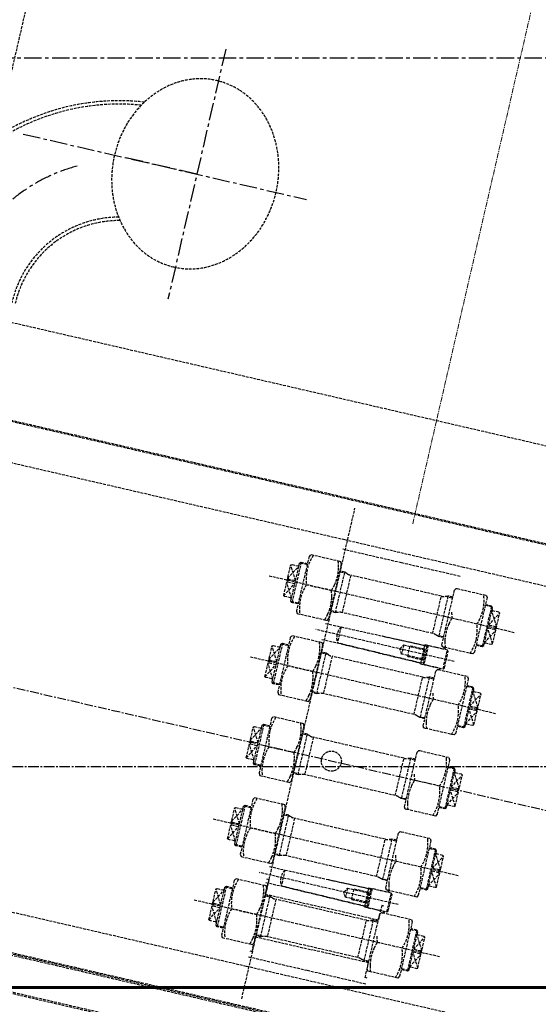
# Model space of a CAD drawing. Header units: millimetres. Extents: x -50096 to 615650, y 194565 to 243945.
# Tile 56 of 256: x 228312 to 229260, y 221228 to 223028. Entities that reach past the tile are written whole.
import ezdxf

# ---------------------------------------------------------------- set-up
doc = ezdxf.new("R2010")
doc.units = ezdxf.units.MM
for name, pattern in [('AM_DIN_F_W050', [6.25, 4.75, -1.5]), ('CENTER2', [28.575, 19.05, -3.175, 3.175, -3.175]), ('ГТО-1 Пунктир', [7, 5, -2]), ('осевая', [50.8, 31.75, -6.35, 6.35, -6.35])]:
    doc.linetypes.add(name, pattern=pattern)
for name, color, linetype, lineweight in [('AM_3', 6, 'AM_DIN_F_W050', 25), ('ГТО-2_Бетон_060', 3, 'Continuous', 60), ('ГТО-2_Осевая', 7, 'осевая', 25), ('ГТО-2_Оси_025', 6, 'осевая', 25), ('ГТО-2_Размеры_035', 2, 'Continuous', 35), ('ОГОС_Пунктир_025', 151, 'ГТО-1 Пунктир', 25), ('ОГСО_Оси_025', 7, 'осевая', 25), ('ОЗиМ_ось', 6, 'осевая', 25)]:
    doc.layers.add(name, color=color, linetype=linetype, lineweight=lineweight)
doc.layers.add('ГТО-2_Штриховка_018', color=7, linetype='Continuous', lineweight=18, true_color=0x6b6b6b)
doc.layers.add('ОЗиМ Оси', color=4, linetype='CENTER2')

# ---------------------------------------------------------------- blocks, each defined once
blk = doc.blocks.new('ОГСО_Затвор_План')
at = {"layer": 'AM_3'}
blk.add_circle((-43.4, 0), 18.3, dxfattribs=at)
at = {"layer": 'ГТО-2_Оси_025', "ltscale": 0.5}
blk.add_line((1439.7, 0), (-1270.3, 0), dxfattribs=at)
at = {"layer": 'ОГОС_Пунктир_025'}
for p, q in [((-794.6, 650), (949.7, 650)), ((1140.2, 475), (-794.6, 475)), ((1142.2, 473), (-794.6, 473)), ((-105.3, -460), (-105.3, 460)), ((-110.3, 400), (109.7, 400)), ((109.7, 400), (1142.2, 400)), ((-110.3, 382.5), (-0.3, 382.5)), ((-0.3, 382.5), (109.7, 382.5)), ((-178.8, 342), (-178.8, 266)), ((-97.1, 266), (-97.1, 342)), ((96.5, 342), (96.5, 266)), ((178.2, 342), (178.2, 266)), ((-196.3, 307.8), (-181.3, 334)), ((-181.3, 306.6), (-196.3, 333)), ((-181.3, 334), (-181.3, 336)), ((-181.3, 272), (-181.3, 334)), ((-180.4, 340.4), (-168.3, 340.4)), ((-92.6, 340.4), (-106.3, 340.4)), ((-85.3, 339), (-85.3, 269)), ((84.7, 269), (84.7, 339)), ((92, 340.4), (105.7, 340.4)), ((179.8, 340.4), (167.7, 340.4)), ((180.7, 334), (180.7, 336)), ((195.7, 307.8), (180.7, 334)), ((180.7, 272), (180.7, 334)), ((180.7, 306.6), (195.7, 333)), ((-194.3, 301.4), (-194.3, 306.6)), ((193.7, 301.4), (193.7, 306.6)), ((229.7, 304), (-230.3, 304)), ((-196.3, 275), (-181.3, 301.4)), ((-181.3, 274), (-196.3, 300.2)), ((-160.2, 304), (-113.4, 304)), ((159.6, 304), (112.8, 304)), ((195.7, 275), (180.7, 301.4)), ((180.7, 274), (195.7, 300.2)), ((-180.4, 267.6), (-181.3, 268.5)), ((-178.8, 266), (-180.4, 267.6)), ((-168.3, 267.6), (-180.4, 267.6)), ((-168.3, 266), (-178.8, 266)), ((-92.6, 267.6), (-106.3, 267.6)), ((92, 267.6), (105.7, 267.6)), ((167.7, 267.6), (179.8, 267.6)), ((167.7, 266), (178.2, 266)), ((178.2, 266), (179.8, 267.6)), ((179.8, 267.6), (180.7, 268.5)), ((-81.3, 243), (-81.3, 213)), ((37.7, 236.6), (37.7, 219.4)), ((49.7, 238), (77.4, 238)), ((49.7, 218), (49.7, 238)), ((75.7, 211.4), (75.7, 244.6)), ((76.6, 236.6), (76.6, 219.4)), ((77.7, 217.5), (77.7, 238.5)), ((81.7, 245.5), (81.7, 210.5)), ((117.7, 210.5), (117.7, 245.5)), ((134.7, 228), (-125.3, 228)), ((49.7, 218), (77.4, 218)), ((-196.3, 155.8), (-181.3, 182)), ((-181.3, 154.6), (-196.3, 181)), ((-181.3, 182), (-181.3, 184)), ((-181.3, 120), (-181.3, 182)), ((-180.4, 188.4), (-168.3, 188.4)), ((-178.8, 190), (-178.8, 114)), ((-92.6, 188.4), (-106.3, 188.4)), ((-97.1, 114), (-97.1, 190)), ((-85.3, 187), (-85.3, 117)), ((84.7, 117), (84.7, 187)), ((92, 188.4), (105.7, 188.4)), ((96.5, 190), (96.5, 114)), ((179.8, 188.4), (167.7, 188.4)), ((178.2, 190), (178.2, 114)), ((180.7, 182), (180.7, 184)), ((195.7, 155.8), (180.7, 182)), ((180.7, 120), (180.7, 182)), ((180.7, 154.6), (195.7, 181)), ((229.7, 152), (-230.3, 152)), ((-196.3, 123), (-181.3, 149.4)), ((-181.3, 122), (-196.3, 148.2)), ((-194.3, 149.4), (-194.3, 154.6)), ((-160.2, 152), (-113.4, 152)), ((159.6, 152), (112.8, 152)), ((195.7, 123), (180.7, 149.4)), ((180.7, 122), (195.7, 148.2)), ((193.7, 149.4), (193.7, 154.6)), ((-180.4, 115.6), (-181.3, 116.5)), ((-178.8, 114), (-180.4, 115.6)), ((-168.3, 115.6), (-180.4, 115.6)), ((-168.3, 114), (-178.8, 114)), ((-92.6, 115.6), (-106.3, 115.6)), ((92, 115.6), (105.7, 115.6)), ((167.7, 115.6), (179.8, 115.6)), ((167.7, 114), (178.2, 114)), ((178.2, 114), (179.8, 115.6)), ((179.8, 115.6), (180.7, 116.5)), ((-180.4, 36.4), (-168.3, 36.4)), ((-178.8, 38), (-178.8, -38)), ((-92.6, 36.4), (-106.3, 36.4)), ((-97.1, -38), (-97.1, 38)), ((92, 36.4), (105.7, 36.4)), ((96.5, 38), (96.5, -38)), ((179.8, 36.4), (167.7, 36.4)), ((178.2, 38), (178.2, -38)), ((-196.3, 3.8), (-181.3, 30)), ((-181.3, 2.6), (-196.3, 29)), ((-181.3, 30), (-181.3, 32)), ((-181.3, -32), (-181.3, 30)), ((-85.3, 35), (-85.3, -35)), ((84.7, -35), (84.7, 35)), ((180.7, 30), (180.7, 32)), ((195.7, 3.8), (180.7, 30)), ((180.7, -32), (180.7, 30)), ((180.7, 2.6), (195.7, 29)), ((-194.3, -2.6), (-194.3, 2.6)), ((193.7, -2.6), (193.7, 2.6)), ((-196.3, -29), (-181.3, -2.6)), ((-181.3, -30), (-196.3, -3.8)), ((-160.2, 0), (-113.4, 0)), ((159.6, 0), (112.8, 0)), ((195.7, -29), (180.7, -2.6)), ((180.7, -30), (195.7, -3.8)), ((-180.4, -36.4), (-181.3, -35.5)), ((179.8, -36.4), (180.7, -35.5)), ((-178.8, -38), (-180.4, -36.4)), ((-168.3, -36.4), (-180.4, -36.4)), ((-168.3, -38), (-178.8, -38)), ((-92.6, -36.4), (-106.3, -36.4)), ((92, -36.4), (105.7, -36.4)), ((167.7, -36.4), (179.8, -36.4)), ((167.7, -38), (178.2, -38)), ((178.2, -38), (179.8, -36.4)), ((-196.3, -148.2), (-181.3, -122)), ((-181.3, -149.4), (-196.3, -123)), ((-181.3, -122), (-181.3, -120)), ((-181.3, -184), (-181.3, -122)), ((-180.4, -115.6), (-168.3, -115.6)), ((-178.8, -114), (-178.8, -190)), ((-92.6, -115.6), (-106.3, -115.6)), ((-97.1, -190), (-97.1, -114)), ((-85.3, -117), (-85.3, -187)), ((84.7, -187), (84.7, -117)), ((92, -115.6), (105.7, -115.6)), ((96.5, -114), (96.5, -190)), ((179.8, -115.6), (167.7, -115.6)), ((178.2, -114), (178.2, -190)), ((180.7, -122), (180.7, -120)), ((195.7, -148.2), (180.7, -122)), ((180.7, -184), (180.7, -122)), ((180.7, -149.4), (195.7, -123)), ((229.7, -152), (-230.3, -152)), ((-196.3, -181), (-181.3, -154.6)), ((-181.3, -182), (-196.3, -155.8)), ((-194.3, -154.6), (-194.3, -149.4)), ((-160.2, -152), (-113.4, -152)), ((159.6, -152), (112.8, -152)), ((195.7, -181), (180.7, -154.6)), ((180.7, -182), (195.7, -155.8)), ((193.7, -154.6), (193.7, -149.4)), ((-180.4, -188.4), (-181.3, -187.5)), ((-178.8, -190), (-180.4, -188.4)), ((-168.3, -188.4), (-180.4, -188.4)), ((-168.3, -190), (-178.8, -190)), ((-92.6, -188.4), (-106.3, -188.4)), ((92, -188.4), (105.7, -188.4)), ((167.7, -188.4), (179.8, -188.4)), ((167.7, -190), (178.2, -190)), ((178.2, -190), (179.8, -188.4)), ((179.8, -188.4), (180.7, -187.5)), ((-81.3, -213), (-81.3, -243)), ((75.7, -244.6), (75.7, -211.4)), ((81.7, -210.5), (81.7, -245.5)), ((117.7, -245.5), (117.7, -210.5)), ((134.7, -228), (-125.3, -228)), ((37.7, -219.4), (37.7, -236.6)), ((49.7, -218), (77.4, -218)), ((49.7, -238), (49.7, -218)), ((76.6, -219.4), (76.6, -236.6)), ((77.7, -238.5), (77.7, -217.5)), ((49.7, -238), (77.4, -238)), ((-180.4, -267.6), (-168.3, -267.6)), ((-178.8, -266), (-178.8, -342)), ((-92.6, -267.6), (-106.3, -267.6)), ((-97.1, -342), (-97.1, -266)), ((-85.3, -269), (-85.3, -339)), ((84.7, -339), (84.7, -269)), ((92, -267.6), (105.7, -267.6)), ((96.5, -266), (96.5, -342)), ((179.8, -267.6), (167.7, -267.6)), ((178.2, -266), (178.2, -342)), ((-196.3, -300.2), (-181.3, -274)), ((-181.3, -301.4), (-196.3, -275)), ((-181.3, -274), (-181.3, -272)), ((-181.3, -336), (-181.3, -274)), ((180.7, -274), (180.7, -272)), ((195.7, -300.2), (180.7, -274)), ((180.7, -336), (180.7, -274)), ((180.7, -301.4), (195.7, -275)), ((229.7, -304), (-230.3, -304)), ((-194.3, -306.6), (-194.3, -301.4)), ((-160.2, -304), (-113.4, -304)), ((159.6, -304), (112.8, -304)), ((193.7, -306.6), (193.7, -301.4)), ((-196.3, -333), (-181.3, -306.6)), ((-181.3, -334), (-196.3, -307.8)), ((195.7, -333), (180.7, -306.6)), ((180.7, -334), (195.7, -307.8)), ((-180.4, -340.4), (-181.3, -339.5)), ((-178.8, -342), (-180.4, -340.4)), ((-168.3, -340.4), (-180.4, -340.4)), ((-92.6, -340.4), (-106.3, -340.4)), ((92, -340.4), (105.7, -340.4)), ((167.7, -340.4), (179.8, -340.4)), ((178.2, -342), (179.8, -340.4)), ((179.8, -340.4), (180.7, -339.5)), ((-168.3, -342), (-178.8, -342)), ((167.7, -342), (178.2, -342)), ((-110.3, -382.5), (-0.3, -382.5)), ((-0.3, -382.5), (109.7, -382.5)), ((-110.3, -400), (109.7, -400)), ((109.7, -400), (1142.2, -400)), ((1142.2, -473), (-794.6, -473)), ((1140.2, -475), (-794.6, -475)), ((-794.6, -477), (1142.2, -477)), ((1142.2, -543), (-794.6, -543))]:
    blk.add_line(p, q, dxfattribs=at)
for points in [[(-794.6, 400), (-110.3, 400)], [(-110.3, 359), (-165.1, 359), (-167.3, 355.2), (-167.3, 252.8), (-165.1, 249), (-110.3, 249)], [(-110.3, 249), (-108.5, 249), (-106.3, 252.8), (-106.3, 355.2), (-108.5, 359), (-110.3, 359)], [(109.7, 249), (107.9, 249), (105.7, 252.8), (105.7, 355.2), (107.9, 359), (109.7, 359)], [(109.7, 359), (164.5, 359), (166.7, 355.2), (166.7, 252.8), (164.5, 249), (109.7, 249)], [(-196.3, 307.8), (-194.3, 306.6), (-181.3, 306.6)], [(195.7, 307.8), (193.7, 306.6), (180.7, 306.6)], [(-196.3, 300.2), (-194.3, 301.4), (-181.3, 301.4)], [(195.7, 300.2), (193.7, 301.4), (180.7, 301.4)], [(-110.3, 243), (-81.3, 243), (75.7, 244.6), (75.7, 246), (109.7, 246)], [(79.7, 217.5), (77.7, 217.5), (76.6, 219.4), (37.7, 219.4), (32.7, 228), (37.7, 236.6), (76.6, 236.6), (77.7, 238.5), (79.7, 238.5)], [(109.7, 245.5), (81.7, 245.5), (79.7, 243.5), (79.7, 212.5), (81.7, 210.5), (109.7, 210.5)], [(109.7, 249.7), (113.7, 245.5)], [(109.7, 210.5), (117.7, 210.5), (119.7, 212.5), (119.7, 243.5), (117.7, 245.5), (109.7, 245.5)], [(-110.3, 207), (-165.1, 207), (-167.3, 203.2), (-167.3, 100.8), (-165.1, 97), (-110.3, 97)], [(-110.3, 213), (-81.3, 213), (75.7, 211.4), (75.7, 210), (109.7, 210)], [(-110.3, 97), (-108.5, 97), (-106.3, 100.8), (-106.3, 203.2), (-108.5, 207), (-110.3, 207)], [(109.7, 97), (107.9, 97), (105.7, 100.8), (105.7, 203.2), (107.9, 207), (109.7, 207)], [(109.7, 206.3), (113.7, 210.5)], [(109.7, 207), (164.5, 207), (166.7, 203.2), (166.7, 100.8), (164.5, 97), (109.7, 97)], [(-196.3, 155.8), (-194.3, 154.6), (-181.3, 154.6)], [(-196.3, 148.2), (-194.3, 149.4), (-181.3, 149.4)], [(195.7, 155.8), (193.7, 154.6), (180.7, 154.6)], [(195.7, 148.2), (193.7, 149.4), (180.7, 149.4)], [(-110.3, 55), (-165.1, 55), (-167.3, 51.2), (-167.3, -51.2), (-165.1, -55), (-110.3, -55)], [(-110.3, -55), (-108.5, -55), (-106.3, -51.2), (-106.3, 51.2), (-108.5, 55), (-110.3, 55)], [(109.7, -55), (107.9, -55), (105.7, -51.2), (105.7, 51.2), (107.9, 55), (109.7, 55)], [(109.7, 55), (164.5, 55), (166.7, 51.2), (166.7, -51.2), (164.5, -55), (109.7, -55)], [(-196.3, 3.8), (-194.3, 2.6), (-181.3, 2.6)], [(195.7, 3.8), (193.7, 2.6), (180.7, 2.6)], [(-196.3, -3.8), (-194.3, -2.6), (-181.3, -2.6)], [(195.7, -3.8), (193.7, -2.6), (180.7, -2.6)], [(-110.3, -97), (-165.1, -97), (-167.3, -100.8), (-167.3, -203.2), (-165.1, -207), (-110.3, -207)], [(-110.3, -207), (-108.5, -207), (-106.3, -203.2), (-106.3, -100.8), (-108.5, -97), (-110.3, -97)], [(109.7, -207), (107.9, -207), (105.7, -203.2), (105.7, -100.8), (107.9, -97), (109.7, -97)], [(109.7, -97), (164.5, -97), (166.7, -100.8), (166.7, -203.2), (164.5, -207), (109.7, -207)], [(-196.3, -148.2), (-194.3, -149.4), (-181.3, -149.4)], [(-196.3, -155.8), (-194.3, -154.6), (-181.3, -154.6)], [(195.7, -148.2), (193.7, -149.4), (180.7, -149.4)], [(195.7, -155.8), (193.7, -154.6), (180.7, -154.6)], [(-110.3, -213), (-81.3, -213), (75.7, -211.4), (75.7, -210), (109.7, -210)], [(109.7, -210.5), (81.7, -210.5), (79.7, -212.5), (79.7, -243.5), (81.7, -245.5), (109.7, -245.5)], [(109.7, -206.3), (113.7, -210.5)], [(109.7, -245.5), (117.7, -245.5), (119.7, -243.5), (119.7, -212.5), (117.7, -210.5), (109.7, -210.5)], [(79.7, -238.5), (77.7, -238.5), (76.6, -236.6), (37.7, -236.6), (32.7, -228), (37.7, -219.4), (76.6, -219.4), (77.7, -217.5), (79.7, -217.5)], [(-110.3, -249), (-165.1, -249), (-167.3, -252.8), (-167.3, -355.2), (-165.1, -359), (-110.3, -359)], [(-110.3, -236.5), (-106.3, -236.5), (-106.3, -264), (-0.3, -264)], [(-110.3, -243), (-81.3, -243), (75.7, -244.6), (75.7, -246), (109.7, -246)], [(-110.3, -359), (-108.5, -359), (-106.3, -355.2), (-106.3, -252.8), (-108.5, -249), (-110.3, -249)], [(109.7, -236.5), (105.7, -236.5), (105.7, -264), (-0.3, -264)], [(109.7, -359), (107.9, -359), (105.7, -355.2), (105.7, -252.8), (107.9, -249), (109.7, -249)], [(109.7, -249.7), (113.7, -245.5)], [(109.7, -249), (164.5, -249), (166.7, -252.8), (166.7, -355.2), (164.5, -359), (109.7, -359)], [(-196.3, -300.2), (-194.3, -301.4), (-181.3, -301.4)], [(195.7, -300.2), (193.7, -301.4), (180.7, -301.4)], [(-196.3, -307.8), (-194.3, -306.6), (-181.3, -306.6)], [(195.7, -307.8), (193.7, -306.6), (180.7, -306.6)], [(-110.3, -371.5), (-106.3, -371.5), (-106.3, -344), (-0.3, -344)], [(109.7, -371.5), (105.7, -371.5), (105.7, -344), (-0.3, -344)], [(-794.6, -400), (-110.3, -400)], [(-794.6, -545), (1140.2, -545), (1142.2, -543), (1142.2, -477), (1140.2, -475), (-794.6, -475)]]:
    blk.add_lwpolyline(points, dxfattribs=at)
for points in [[(-168.3, 266), (-178.8, 266), (-181.3, 268.5), (-181.3, 272, 0.414214), (-183.3, 274), (-194.3, 274), (-196.3, 275), (-196.3, 333), (-194.3, 334), (-183.3, 334, 0.414214), (-181.3, 336), (-181.3, 339.5), (-178.8, 342), (-168.3, 342)], [(-160.2, 249, -0.178979), (-160.2, 304, -0.178979), (-160.2, 359)], [(-110.3, 348.3, 0.035103), (-113.4, 359)], [(-110.3, 314.7, 0.107335), (-110.3, 348.3)], [(105.7, 342), (96.5, 342), (91.5, 340.2, -0.087489), (84.7, 339), (-85.3, 339, -0.087489), (-92.1, 340.2), (-97.1, 342), (-106.3, 342)], [(159.6, 249, 0.178979), (159.6, 304, 0.178979), (159.6, 359)], [(167.7, 266), (178.2, 266), (180.7, 268.5), (180.7, 272, -0.414214), (182.7, 274), (193.7, 274), (195.7, 275), (195.7, 333), (193.7, 334), (182.7, 334, -0.414214), (180.7, 336), (180.7, 339.5), (178.2, 342), (167.7, 342)], [(-110.3, 293.3, 0.035103), (-113.4, 304, 0.035103), (-110.3, 314.7, 0.014588)], [(109.7, 293.3, -0.035103), (112.8, 304, -0.035103), (109.7, 314.7, -0.014588)], [(-110.3, 259.7, 0.107335), (-110.3, 293.3, 0.134219)], [(109.7, 259.7, -0.107335), (109.7, 293.3, -0.134219)], [(-113.4, 249, 0.035103), (-110.3, 259.7, 0.016745)], [(-113.4, 249, 0.035103), (-110.3, 259.7, 0.016745)], [(105.7, 266), (96.5, 266), (91.5, 267.8, 0.087489), (84.7, 269), (-85.3, 269, 0.087489), (-92.1, 267.8), (-97.1, 266), (-106.3, 266)], [(112.8, 249, -0.035103), (109.7, 259.7, -0.016745)], [(112.8, 249, -0.035103), (109.7, 259.7, -0.016745)], [(-0.3, 243.8), (75.7, 244.6), (79.7, 243.5), (79.7, 212.5), (75.7, 211.4), (-81.3, 213, -0.131657), (-85.3, 228, -0.131657), (-81.3, 243), (-0.3, 243.8)], [(-160.2, 97, -0.178979), (-160.2, 152, -0.178979), (-160.2, 207)], [(-110.3, 196.3, 0.035103), (-113.4, 207)], [(159.6, 97, 0.178979), (159.6, 152, 0.178979), (159.6, 207)], [(-168.3, 114), (-178.8, 114), (-181.3, 116.5), (-181.3, 120, 0.414214), (-183.3, 122), (-194.3, 122), (-196.3, 123), (-196.3, 181), (-194.3, 182), (-183.3, 182, 0.414214), (-181.3, 184), (-181.3, 187.5), (-178.8, 190), (-168.3, 190)], [(-110.3, 162.7, 0.107335), (-110.3, 196.3)], [(105.7, 190), (96.5, 190), (91.5, 188.2, -0.087489), (84.7, 187), (-85.3, 187, -0.087489), (-92.1, 188.2), (-97.1, 190), (-106.3, 190)], [(167.7, 114), (178.2, 114), (180.7, 116.5), (180.7, 120, -0.414214), (182.7, 122), (193.7, 122), (195.7, 123), (195.7, 181), (193.7, 182), (182.7, 182, -0.414214), (180.7, 184), (180.7, 187.5), (178.2, 190), (167.7, 190)], [(-110.3, 141.3, 0.035103), (-113.4, 152, 0.035103), (-110.3, 162.7, 0.014588)], [(109.7, 141.3, -0.035103), (112.8, 152, -0.035103), (109.7, 162.7, -0.014588)], [(-110.3, 107.7, 0.107335), (-110.3, 141.3, 0.134219)], [(109.7, 107.7, -0.107335), (109.7, 141.3, -0.134219)], [(105.7, 114), (96.5, 114), (91.5, 115.8, 0.087489), (84.7, 117), (-85.3, 117, 0.087489), (-92.1, 115.8), (-97.1, 114), (-106.3, 114)], [(-113.4, 97, 0.035103), (-110.3, 107.7, 0.016745)], [(112.8, 97, -0.035103), (109.7, 107.7, -0.016745)], [(-160.2, -55, -0.178979), (-160.2, 0, -0.178979), (-160.2, 55)], [(-110.3, 44.3, 0.035103), (-113.4, 55)], [(159.6, -55, 0.178979), (159.6, 0, 0.178979), (159.6, 55)], [(-168.3, -38), (-178.8, -38), (-181.3, -35.5), (-181.3, -32, 0.414214), (-183.3, -30), (-194.3, -30), (-196.3, -29), (-196.3, 29), (-194.3, 30), (-183.3, 30, 0.414214), (-181.3, 32), (-181.3, 35.5), (-178.8, 38), (-168.3, 38)], [(-110.3, 10.7, 0.107335), (-110.3, 44.3)], [(105.7, 38), (96.5, 38), (91.5, 36.2, -0.087489), (84.7, 35), (-85.3, 35, -0.087489), (-92.1, 36.2), (-97.1, 38), (-106.3, 38)], [(167.7, -38), (178.2, -38), (180.7, -35.5), (180.7, -32, -0.414214), (182.7, -30), (193.7, -30), (195.7, -29), (195.7, 29), (193.7, 30), (182.7, 30, -0.414214), (180.7, 32), (180.7, 35.5), (178.2, 38), (167.7, 38)], [(-110.3, -10.7, 0.035103), (-113.4, 0, 0.035103), (-110.3, 10.7, 0.014588)], [(109.7, -10.7, -0.035103), (112.8, 0, -0.035103), (109.7, 10.7, -0.014588)], [(-110.3, -44.3, 0.107335), (-110.3, -10.7, 0.134219)], [(109.7, -44.3, -0.107335), (109.7, -10.7, -0.134219)], [(105.7, -38), (96.5, -38), (91.5, -36.2, 0.087489), (84.7, -35), (-85.3, -35, 0.087489), (-92.1, -36.2), (-97.1, -38), (-106.3, -38)], [(-113.4, -55, 0.035103), (-110.3, -44.3, 0.016745)], [(112.8, -55, -0.035103), (109.7, -44.3, -0.016745)], [(-160.2, -207, -0.178979), (-160.2, -152, -0.178979), (-160.2, -97)], [(-110.3, -107.7, 0.035103), (-113.4, -97)], [(-110.3, -141.3, 0.107335), (-110.3, -107.7)], [(159.6, -207, 0.178979), (159.6, -152, 0.178979), (159.6, -97)], [(-168.3, -190), (-178.8, -190), (-181.3, -187.5), (-181.3, -184, 0.414214), (-183.3, -182), (-194.3, -182), (-196.3, -181), (-196.3, -123), (-194.3, -122), (-183.3, -122, 0.414214), (-181.3, -120), (-181.3, -116.5), (-178.8, -114), (-168.3, -114)], [(105.7, -114), (96.5, -114), (91.5, -115.8, -0.087489), (84.7, -117), (-85.3, -117, -0.087489), (-92.1, -115.8), (-97.1, -114), (-106.3, -114)], [(167.7, -190), (178.2, -190), (180.7, -187.5), (180.7, -184, -0.414214), (182.7, -182), (193.7, -182), (195.7, -181), (195.7, -123), (193.7, -122), (182.7, -122, -0.414214), (180.7, -120), (180.7, -116.5), (178.2, -114), (167.7, -114)], [(-110.3, -162.7, 0.035103), (-113.4, -152, 0.035103), (-110.3, -141.3, 0.014588)], [(109.7, -162.7, -0.035103), (112.8, -152, -0.035103), (109.7, -141.3, -0.014588)], [(-110.3, -196.3, 0.107335), (-110.3, -162.7, 0.134219)], [(109.7, -196.3, -0.107335), (109.7, -162.7, -0.134219)], [(-113.4, -207, 0.035103), (-110.3, -196.3, 0.016745)], [(105.7, -190), (96.5, -190), (91.5, -188.2, 0.087489), (84.7, -187), (-85.3, -187, 0.087489), (-92.1, -188.2), (-97.1, -190), (-106.3, -190)], [(112.8, -207, -0.035103), (109.7, -196.3, -0.016745)], [(-0.3, -212.2), (75.7, -211.4), (79.7, -212.5), (79.7, -243.5), (75.7, -244.6), (-81.3, -243, -0.131657), (-85.3, -228, -0.131657), (-81.3, -213), (-0.3, -212.2)], [(-160.2, -359, -0.178979), (-160.2, -304, -0.178979), (-160.2, -249)], [(-110.3, -259.7, 0.035103), (-113.4, -249)], [(159.6, -359, 0.178979), (159.6, -304, 0.178979), (159.6, -249)], [(-168.3, -342), (-178.8, -342), (-181.3, -339.5), (-181.3, -336, 0.414214), (-183.3, -334), (-194.3, -334), (-196.3, -333), (-196.3, -275), (-194.3, -274), (-183.3, -274, 0.414214), (-181.3, -272), (-181.3, -268.5), (-178.8, -266), (-168.3, -266)], [(-110.3, -293.3, 0.107335), (-110.3, -259.7)], [(105.7, -266), (96.5, -266), (91.5, -267.8, -0.087489), (84.7, -269), (-85.3, -269, -0.087489), (-92.1, -267.8), (-97.1, -266), (-106.3, -266)], [(167.7, -342), (178.2, -342), (180.7, -339.5), (180.7, -336, -0.414214), (182.7, -334), (193.7, -334), (195.7, -333), (195.7, -275), (193.7, -274), (182.7, -274, -0.414214), (180.7, -272), (180.7, -268.5), (178.2, -266), (167.7, -266)], [(-110.3, -314.7, 0.035103), (-113.4, -304, 0.035103), (-110.3, -293.3, 0.014588)], [(109.7, -314.7, -0.035103), (112.8, -304, -0.035103), (109.7, -293.3, -0.014588)], [(-110.3, -348.3, 0.107335), (-110.3, -314.7, 0.134219)], [(109.7, -348.3, -0.107335), (109.7, -314.7, -0.134219)], [(105.7, -342), (96.5, -342), (91.5, -340.2, 0.087489), (84.7, -339), (-85.3, -339, 0.087489), (-92.1, -340.2), (-97.1, -342), (-106.3, -342)], [(-113.4, -359, 0.035103), (-110.3, -348.3, 0.016745)], [(112.8, -359, -0.035103), (109.7, -348.3, -0.016745)]]:
    blk.add_lwpolyline(points, format="xyb", dxfattribs=at)
for radius, start in [(414.6, 96.6709), (408.3, 97.3931), (201.8, 103.4112), (195.5, 102.6522)]:
    blk.add_arc((-599.2, 685), radius, start, 180, dxfattribs=at)
at = {"layer": 'ОГОС_Пунктир_025', "extrusion": (0, 0, -1)}
blk.add_ellipse((-527.3, 990), major_axis=(0, -174.8), ratio=0.867023, dxfattribs=at)
at = {"layer": 'ОГСО_Оси_025'}
for p, q in [((-524.3, 1224.7), (-524.3, 755.3)), ((-850.1, 990), (-318.5, 990)), ((-524.3, 990), (-662.8, 990))]:
    blk.add_line(p, q, dxfattribs=at)
blk.add_arc((-599.2, 685), 305, 117.7172, 180, dxfattribs=at)
blk = doc.blocks.new('A$C1AA538EC')
at = {"layer": 'ОГОС_Пунктир_025'}
blk.add_line((-6730.4, -10085.9), (-6318.1, -8299.9), dxfattribs=at)
at = {"layer": 'ОЗиМ_ось', "lineweight": 20, "ltscale": 0.3}
blk.add_line((-5938.2, -10656.5), (-5394.1, -8299.9), dxfattribs=at)
at = {"layer": 'ГТО-2_Размеры_035', "rotation": 346.9999999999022}
blk.add_blockref('ОГСО_Затвор_План', (-6044.7, -11100.1), dxfattribs=at)

msp = doc.modelspace()

# ---------------------------------------------------------------- hatches: boundary and pattern name
at = {"layer": 'ГТО-2_Штриховка_018'}
h = msp.add_hatch(dxfattribs=at)
h.set_pattern_fill('ANSI35', color=256, scale=100)
h.set_pattern_definition([(45, (-115466.6, -494469.8), (-449.0128, 449.0128), []), (45, (-115017.6, -494469.8), (-449.0128, 449.0128), [793.75, -158.75, 0, -158.75])])
h.paths.add_polyline_path([(243988.4, 233562.9), (247488.4, 233562.9), (247488.4, 236562.9), (227633.4, 236562.9), (227633.4, 228037.9), (232688.4, 228037.9), (232688.4, 229062.9), (243988.4, 229062.9)])
edge = h.paths.add_edge_path(flags=16)
edge.add_arc((234968.4, 232762.8), 1700, 0, 360)
edge = h.paths.add_edge_path(flags=16)
edge.add_arc((255968.4, 232762.8), 1700, 0, 360)
h.paths.add_polyline_path([(264438.4, 224462.9), (264438.4, 224822.9), (265938.4, 224822.9), (265938.4, 224462.9), (276518.4, 224462.9), (276518.4, 221662.7), (278018.4, 221662.7), (278018.4, 225962.9), (263788.4, 225962.9), (263788.4, 236562.9), (247488.4, 236562.9), (247488.4, 233562.9), (250988.4, 233562.9), (250988.4, 229062.9), (262288.4, 229062.9), (262288.4, 226212.9), (247488.4, 226212.9), (247488.4, 224462.9), (252623.4, 224462.9), (252623.4, 224822.9), (254123.4, 224822.9), (254123.4, 224462.9), (258378.4, 224462.9), (258378.4, 224822.9), (259878.4, 224822.9), (259878.4, 224462.9)])

# ---------------------------------------------------------------- linework, layer by layer
at = {"layer": 'ГТО-2_Бетон_060'}
msp.add_lwpolyline([(227933.4, 223758.4), (230933.4, 223758.4), (230933.4, 221258.4), (227933.4, 221258.4), (227933.4, 223758.4)], dxfattribs=at)
at = {"layer": 'ГТО-2_Осевая', "color": 1}
msp.add_lwpolyline([(273718.5, 212462.9), (228218.4, 212464), (228218.4, 222958), (273718.5, 222962.9)], close=True, dxfattribs=at)
at = {"layer": 'ОЗиМ Оси'}
msp.add_line((221126.5, 221662.7), (278990.6, 221662.7), dxfattribs=at)

# ---------------------------------------------------------------- block references
at = {"layer": 'ГТО-2_Размеры_035'}
msp.add_blockref('A$C1AA538EC', (234968.4, 232762.8), dxfattribs=at)

doc.saveas('drawing.dxf')
